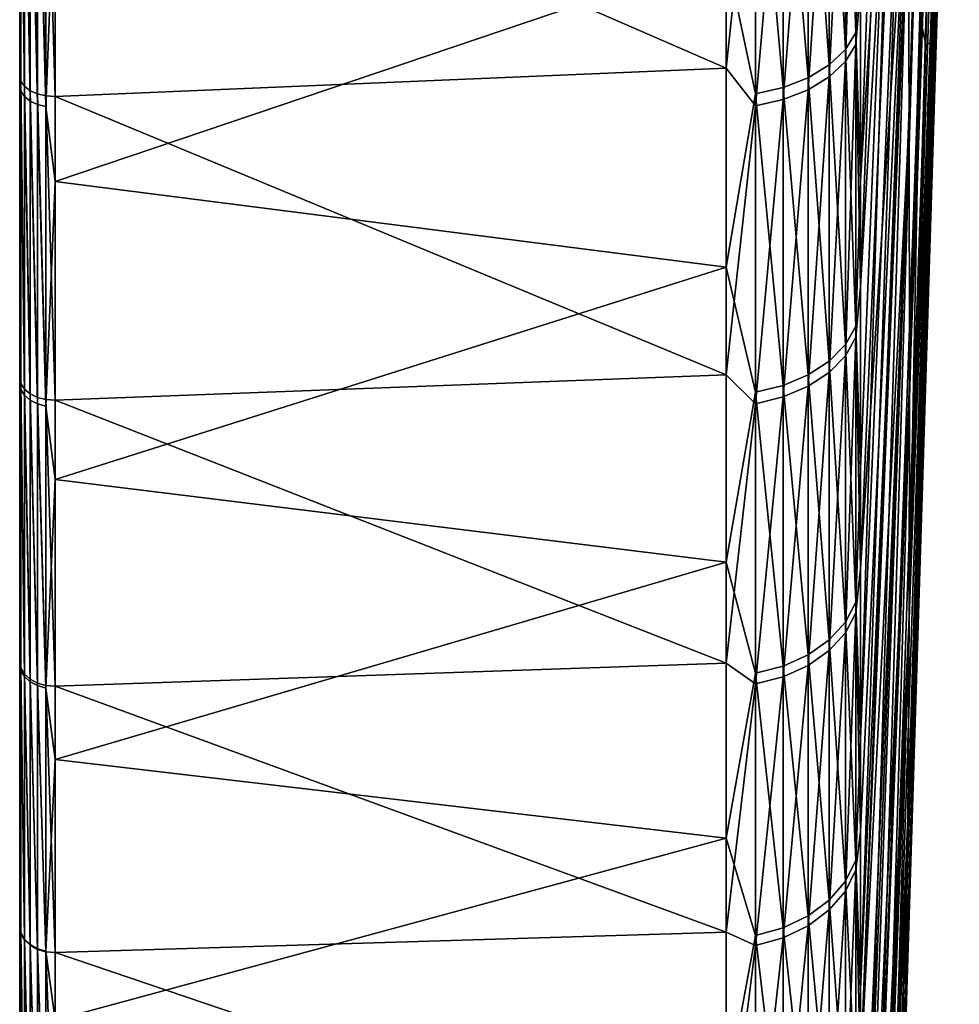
# Model space of a CAD drawing. Header units: metres. Extents: x 59 to 135, y -85 to 115.
# Tile 4 of 256: x 59 to 73, y -66 to -51. Entities that reach past the tile are written whole.
import ezdxf

# ---------------------------------------------------------------- set-up
doc = ezdxf.new("R2010")
doc.units = ezdxf.units.M
doc.layers.add('solid_20_404_502_XXX', color=7, linetype='CONTINUOUS')

msp = doc.modelspace()

# ---------------------------------------------------------------- linework, layer by layer
at = {"layer": 'solid_20_404_502_XXX'}
for points in [[(59, -84.156242, 7.616004), (59, 84.286781, 6), (59, 83.663437, 6)], [(59, -84.156242, 7.616004), (59, 83.689125, 11.679234), (59, 84.286781, 6)], [(59, -84.409424, -3.91487), (59, 83.854424, -2.00152), (59, 83.663437, -6)], [(59, -84.156242, 7.616004), (59, 83.663437, 6), (59, 83.854424, 2.00152)], [(59, -84.47979, 1.854876), (59, 83.854424, 2.00152), (59, 83.854424, -2.00152)], [(59, -84.409424, -3.91487), (59, -84.47979, 1.854876), (59, 83.854424, -2.00152)], [(59, -84.47979, 1.854876), (59, -84.156242, 7.616004), (59, 83.854424, 2.00152)], [(59, 83.761658, -11.147238), (59, -83.945496, -9.666027), (59, 83.663437, -6)], [(59, 83.761658, -11.147238), (59, -83.090202, -15.371926), (59, -83.945496, -9.666027)], [(59, 83.761658, -11.147238), (59, 82.92157, -16.257021), (59, -83.090202, -15.371926)], [(59, -83.440323, 13.341345), (59, 82.708145, 17.310068), (59, 83.689125, 11.679234)], [(59, -84.156242, 7.616004), (59, -83.440323, 13.341345), (59, 83.689125, 11.679234)], [(59, -83.945496, -9.666027), (59, -84.409424, -3.91487), (59, 83.663437, -6)], [(59, 82.92157, -16.257021), (59, -81.84742, -21.006577), (59, -83.090202, -15.371926)], [(59, 82.92157, -16.257021), (59, 81.770096, -21.305588), (59, -81.84742, -21.006577)], [(59, -82.335411, 19.004166), (59, 81.348839, 22.861376), (59, 82.708145, 17.310068)], [(59, -83.440323, 13.341345), (59, -82.335411, 19.004166), (59, 82.708145, 17.310068)], [(59, 81.770096, -21.305588), (59, 80.311546, -26.27416), (59, -81.84742, -21.006577)], [(59, -80.846519, 24.578777), (59, 79.617401, 28.308084), (59, 81.348839, 22.861376)], [(59, -82.335411, 19.004166), (59, -80.846519, 24.578777), (59, 81.348839, 22.861376)], [(59, 80.311546, -26.27416), (59, -80.222954, -26.543423), (59, -81.84742, -21.006577)], [(59, 80.311546, -26.27416), (59, 78.551414, -31.144053), (59, -80.222954, -26.543423)], [(59, -78.980637, 30.038904), (59, 77.521919, 33.624859), (59, 79.617401, 28.308084)], [(59, -80.846519, 24.578777), (59, -78.980637, 30.038904), (59, 79.617401, 28.308084)], [(59, 78.551414, -31.144053), (59, -78.22448, -31.95636), (59, -80.222954, -26.543423)], [(59, 78.551414, -31.144053), (59, 76.496223, -35.897137), (59, -78.22448, -31.95636)], [(59, -76.746338, 35.359219), (59, 75.071724, 38.788055), (59, 77.521919, 33.624859)], [(59, -78.980637, 30.038904), (59, -76.746338, 35.359219), (59, 77.521919, 33.624859)], [(59, 76.496223, -35.897137), (59, -75.861443, -37.219902), (59, -78.22448, -31.95636)], [(59, 76.496223, -35.897137), (59, 74.155876, -40.511539), (59, -75.861443, -37.219902)], [(59, -74.155876, 40.511539), (59, 72.277977, 43.774075), (59, 75.071724, 38.788055)], [(59, -76.746338, 35.359219), (59, -74.155876, 40.511539), (59, 75.071724, 38.788055)], [(59, 74.155876, -40.511539), (59, -73.144615, -42.310078), (59, -75.861443, -37.219902)], [(59, 74.155876, -40.511539), (59, 71.219978, -45.475151), (59, -73.144615, -42.310078)], [(59, -71.250259, 45.427689), (59, 69.153564, 48.559875), (59, 72.277977, 43.774075)], [(59, -74.155876, 40.511539), (59, -71.250259, 45.427689), (59, 72.277977, 43.774075)], [(59, 71.219978, -45.475151), (59, -70.086571, -47.203266), (59, -73.144615, -42.310078)], [(59, 71.219978, -45.475151), (59, 67.950287, -50.229824), (59, -70.086571, -47.203266)], [(59, -68.016273, 50.14043), (59, 65.712936, 53.123337), (59, 69.153564, 48.559875)], [(59, -71.250259, 45.427689), (59, -68.016273, 50.14043), (59, 69.153564, 48.559875)], [(59, 67.950287, -50.229824), (59, -66.701706, -51.876377), (59, -70.086571, -47.203266)], [(59, 67.950287, -50.229824), (59, 64.363892, -54.750031), (59, -66.701706, -51.876377)], [(59, -64.471306, 54.623505), (59, 61.971931, 57.44352), (59, 65.712936, 53.123337)], [(59, -68.016273, 50.14043), (59, -64.471306, 54.623505), (59, 65.712936, 53.123337)], [(59, 64.363892, -54.750031), (59, -63.006004, -56.307388), (59, -66.701706, -51.876377)], [(59, 64.363892, -54.750031), (59, 60.477467, -59.014866), (59, -63.006004, -56.307388)], [(59, -60.63142, 58.856682), (59, 57.947212, 61.501198), (59, 61.971931, 57.44352)], [(59, -64.471306, 54.623505), (59, -60.63142, 58.856682), (59, 61.971931, 57.44352)], [(59, 60.477467, -59.014866), (59, -59.016754, -60.475624), (59, -63.006004, -56.307388)], [(59, 60.477467, -59.014866), (59, 56.309353, -63.00425), (59, -59.016754, -60.475624)], [(59, -56.514511, 62.82029), (59, 53.65723, 65.277695), (59, 57.947212, 61.501198)], [(59, -60.63142, 58.856682), (59, -56.514511, 62.82029), (59, 57.947212, 61.501198)], [(59, 56.309353, -63.00425), (59, -54.752045, -64.362175), (59, -59.016754, -60.475624)], [(59, 56.309353, -63.00425), (59, 51.87846, -66.700089), (59, -54.752045, -64.362175)], [(59, -52.138897, 66.496712), (59, 49.121811, 68.755539), (59, 53.65723, 65.277695)], [(59, -56.514511, 62.82029), (59, -52.138897, 66.496712), (59, 53.65723, 65.277695)], [(59, 51.87846, -66.700089), (59, -50.23188, -67.948761), (59, -54.752045, -64.362175)], [(59, -52.138897, 66.496712), (59, -47.52454, 69.869118), (59, 49.121811, 68.755539)], [(72.136055, -51.687069, -24.430984), (72.058449, -51.315689, -30.473492), (72.499565, -33.083992, -28.264009)], [(72.136055, -51.687069, -24.430984), (72.499565, -33.083992, -28.264009), (72.563431, -33.353127, -23.223782)], [(72.205345, -51.658817, -18.377039), (72.136055, -51.687069, -24.430984), (72.563431, -33.353127, -23.223782)], [(72.205345, -51.658817, -18.377039), (72.563431, -33.353127, -23.223782), (72.620041, -33.274879, -18.176891)], [(72.266022, -51.231052, -12.338068), (72.205345, -51.658817, -18.377039), (72.620041, -33.274879, -18.176891)], [(72.417862, -34.009209, 32.33963), (71.875427, -48.519695, 43.588554), (71.893944, -52.779827, 37.394802)], [(72.432281, -37.423088, 27.339523), (72.417862, -34.009209, 32.33963), (71.893944, -52.779827, 37.394802)], [(72.432281, -37.423088, 27.339523), (71.893944, -52.779827, 37.394802), (71.900131, -56.607121, 30.92461)], [(72.432281, -37.423088, 27.339523), (71.900131, -56.607121, 30.92461), (72.008827, -53.738018, 29.357212)], [(72.432281, -37.423088, 27.339523), (72.008827, -53.738018, 29.357212), (72.437088, -40.499557, 22.12501)], [(71.801773, -38.782429, 55.032452), (71.185867, -50.848679, 65.389664), (71.185867, -55.19331, 61.766453)], [(71.844658, -43.846622, 49.476936), (71.801773, -38.782429, 55.032452), (71.185867, -55.19331, 61.766453)], [(71.893944, -59.983704, 24.208191), (72.432281, -43.225197, 16.718836), (72.437088, -40.499557, 22.12501)], [(72.008827, -53.738018, 29.357212), (71.893944, -59.983704, 24.208191), (72.437088, -40.499557, 22.12501)], [(71.893944, -59.983704, 24.208191), (72.417862, -45.588116, 11.144588), (72.432281, -43.225197, 16.718836)], [(71.558777, -43.581379, -59.60004), (71.18586, -53.660275, -63.102905), (71.185867, -49.228489, -66.617897)], [(71.672195, -45.89217, -54.005112), (71.18586, -53.660275, -63.102905), (71.558777, -43.581379, -59.60004)], [(71.844658, -43.846622, 49.476936), (71.185867, -55.19331, 61.766453), (71.185867, -59.280518, 57.855106)], [(71.875427, -48.519695, 43.588554), (71.844658, -43.846622, 49.476936), (71.185867, -59.280518, 57.855106)], [(71.875427, -62.893806, 17.276915), (72.393898, -47.578007, 5.42658), (72.417862, -45.588116, 11.144588)], [(71.893944, -59.983704, 24.208191), (71.875427, -62.893806, 17.276915), (72.417862, -45.588116, 11.144588)], [(71.672195, -45.89217, -54.005112), (71.185867, -61.753738, -55.207462), (71.18586, -57.841869, -59.293522)], [(71.672195, -45.89217, -54.005112), (71.18586, -57.841869, -59.293522), (71.18586, -53.660275, -63.102905)], [(71.779327, -47.828606, -48.269733), (71.185867, -61.753738, -55.207462), (71.672195, -45.89217, -54.005112)], [(70.969337, -47.253281, -69.030876), (71.122032, -47.02718, -68.700577), (71.122032, -51.510857, -65.40609)], [(71.185867, -49.228489, -66.617897), (71.122032, -51.510857, -65.40609), (71.122032, -47.02718, -68.700577)], [(70.969337, -51.931568, 65.583893), (71.122032, -51.683086, 65.270081), (71.122032, -47.208111, 68.576378)], [(70.969337, -47.435078, 68.906082), (70.969337, -51.931568, 65.583893), (71.122032, -47.208111, 68.576378)], [(71.185867, -50.848679, 65.389664), (71.122032, -47.208111, 68.576378), (71.122032, -51.683086, 65.270081)], [(69.240135, -52.027248, 66.894913), (69.240135, -47.340893, 70.289429), (59.513088, -47.793961, 70.290375)], [(69.664322, -48.021118, 69.757385), (69.240135, -47.340893, 70.289429), (69.240135, -52.027248, 66.894913)], [(70.734901, -47.455826, -69.326767), (70.969337, -47.253281, -69.030876), (70.969337, -51.758514, -65.720551)], [(70.969337, -51.758514, -65.720551), (70.969337, -47.253281, -69.030876), (71.122032, -51.510857, -65.40609)], [(59.017467, -52.21608, 66.602676), (59, -47.52454, 69.869118), (59, -52.138897, 66.496712)], [(59.017467, -52.21608, 66.602676), (59.017467, -47.594501, 69.979988), (59, -47.52454, 69.869118)], [(70.429466, -47.625519, -69.574669), (70.734901, -47.455826, -69.326767), (70.734901, -51.980366, -66.002251)], [(70.734901, -52.154167, 65.865005), (70.969337, -51.931568, 65.583893), (70.969337, -47.435078, 68.906082)], [(70.734901, -47.638401, 69.201431), (70.734901, -52.154167, 65.865005), (70.969337, -47.435078, 68.906082)], [(70.734901, -51.980366, -66.002251), (70.734901, -47.455826, -69.326767), (70.969337, -51.758514, -65.720551)], [(59.068981, -52.290195, 66.700134), (59.017467, -47.594501, 69.979988), (59.017467, -52.21608, 66.602676)], [(59.068981, -47.66161, 70.082397), (59.017467, -47.594501, 69.979988), (59.068981, -52.290195, 66.700134)], [(59.068981, -47.66161, 70.082397), (59.150913, -52.353237, 66.783546), (59.150913, -47.718616, 70.170059)], [(59.068981, -47.66161, 70.082397), (59.068981, -52.290195, 66.700134), (59.150913, -52.353237, 66.783546)], [(70.06707, -47.754574, -69.763199), (70.429466, -47.625519, -69.574669), (70.429466, -52.166241, -66.238266)], [(70.429466, -52.166241, -66.238266), (70.429466, -47.625519, -69.574669), (70.734901, -51.980366, -66.002251)], [(70.429466, -52.34066, 66.100525), (70.734901, -52.154167, 65.865005), (70.734901, -47.638401, 69.201431)], [(70.429466, -47.808746, 69.448883), (70.429466, -52.34066, 66.100525), (70.734901, -47.638401, 69.201431)], [(71.844658, -65.323837, 10.16315), (72.360504, -49.186184, -0.410241), (72.393898, -47.578007, 5.42658)], [(71.875427, -62.893806, 17.276915), (71.844658, -65.323837, 10.16315), (72.393898, -47.578007, 5.42658)], [(59.017467, -52.362576, -66.487564), (59, -50.23188, -67.948761), (59.017467, -47.804764, -69.836525)], [(59.017467, -47.804764, -69.836525), (59.068981, -47.873917, -69.937546), (59.068981, -52.43832, -66.58374)], [(59.017467, -52.362576, -66.487564), (59.017467, -47.804764, -69.836525), (59.068981, -52.43832, -66.58374)], [(59.150913, -47.718616, 70.170059), (59.257481, -52.400761, 66.847023), (59.257481, -47.761497, 70.236771)], [(59.150913, -47.718616, 70.170059), (59.150913, -52.353237, 66.783546), (59.257481, -52.400761, 66.847023)], [(59.257481, -47.761497, 70.236771), (59.381157, -52.429409, 66.886101), (59.381157, -47.78722, 70.27784)], [(59.257481, -47.761497, 70.236771), (59.257481, -52.400761, 66.847023), (59.381157, -52.429409, 66.886101)], [(59.381157, -47.78722, 70.27784), (59.513088, -52.437145, 66.898026), (59.513088, -47.793961, 70.290375)], [(59.381157, -47.78722, 70.27784), (59.381157, -52.429409, 66.886101), (59.513088, -52.437145, 66.898026)], [(69.240135, -52.027248, 66.894913), (59.513088, -47.793961, 70.290375), (59.513088, -52.437145, 66.898026)], [(69.664322, -47.837074, -69.88372), (70.06707, -47.754574, -69.763199), (70.06707, -52.307602, -66.417755)], [(70.06707, -52.307602, -66.417755), (70.06707, -47.754574, -69.763199), (70.429466, -52.166241, -66.238266)], [(70.06707, -52.482494, 66.279648), (70.429466, -52.34066, 66.100525), (70.429466, -47.808746, 69.448883)], [(70.06707, -47.938301, 69.637077), (70.06707, -52.482494, 66.279648), (70.429466, -47.808746, 69.448883)], [(59.068981, -47.873917, -69.937546), (59.150913, -47.932968, -70.023811), (59.150913, -52.503002, -66.665871)], [(59.068981, -52.43832, -66.58374), (59.068981, -47.873917, -69.937546), (59.150913, -52.503002, -66.665871)], [(59.150913, -47.932968, -70.023811), (59.257481, -47.977749, -70.089233), (59.257481, -52.552055, -66.728149)], [(59.150913, -52.503002, -66.665871), (59.150913, -47.932968, -70.023811), (59.257481, -52.552055, -66.728149)], [(69.664322, -52.397968, -66.532501), (69.240135, -50.377483, -68.145973), (69.664322, -47.837074, -69.88372)], [(69.664322, -52.397968, -66.532501), (69.664322, -47.837074, -69.88372), (70.06707, -52.307602, -66.417755)], [(69.664322, -52.573162, 66.39415), (70.06707, -52.482494, 66.279648), (70.06707, -47.938301, 69.637077)], [(69.664322, -48.021118, 69.757385), (69.664322, -52.573162, 66.39415), (70.06707, -47.938301, 69.637077)], [(71.779327, -47.828606, -48.269733), (71.185867, -65.377655, -50.864017), (71.185867, -61.753738, -55.207462)], [(71.8797, -49.38224, -42.418922), (71.185867, -65.377655, -50.864017), (71.779327, -47.828606, -48.269733)], [(59.257481, -47.977749, -70.089233), (59.381157, -48.005104, -70.129189), (59.381157, -52.582016, -66.766197)], [(59.257481, -52.552055, -66.728149), (59.257481, -47.977749, -70.089233), (59.381157, -52.582016, -66.766197)], [(59.513088, -49.104298, -69.381325), (59.381157, -52.582016, -66.766197), (59.381157, -48.005104, -70.129189)], [(69.664322, -48.021118, 69.757385), (69.240135, -52.027248, 66.894913), (69.664322, -52.573162, 66.39415)], [(71.875427, -48.519695, 43.588554), (71.185867, -59.280518, 57.855106), (71.185867, -63.091213, 53.673943)], [(71.875427, -48.519695, 43.588554), (71.185867, -63.091213, 53.673943), (71.185867, -66.60762, 49.242458)], [(71.893944, -52.779827, 37.394802), (71.875427, -48.519695, 43.588554), (71.185867, -66.60762, 49.242458)], [(59.513088, -49.104298, -69.381325), (59.513088, -53.670055, -65.91301), (59.381157, -52.582016, -66.766197)], [(69.240135, -50.377483, -68.145973), (59.513088, -53.670055, -65.91301), (59.513088, -49.104298, -69.381325)], [(71.185867, -49.228489, -66.617897), (71.18586, -53.660275, -63.102905), (71.122032, -51.510857, -65.40609)], [(71.801773, -67.262451, 2.900121), (72.31781, -50.40564, -6.340414), (72.360504, -49.186184, -0.410241)], [(71.844658, -65.323837, 10.16315), (71.801773, -67.262451, 2.900121), (72.360504, -49.186184, -0.410241)], [(71.8797, -49.38224, -42.418922), (71.18586, -66.62381, -49.220623), (71.185867, -65.377655, -50.864017)], [(71.305275, -68.232346, -41.884453), (71.18586, -66.62381, -49.220623), (71.8797, -49.38224, -42.418922)], [(71.305275, -68.232346, -41.884453), (71.8797, -49.38224, -42.418922), (71.972878, -50.546295, -36.478203)], [(59.017467, -52.362576, -66.487564), (59, -54.752045, -64.362175), (59, -50.23188, -67.948761)], [(69.240135, -50.377483, -68.145973), (69.240135, -54.910488, -64.549225), (59.513088, -53.670055, -65.91301)], [(69.664322, -52.397968, -66.532501), (69.240135, -54.910488, -64.549225), (69.240135, -50.377483, -68.145973)], [(71.746986, -68.700592, -4.478253), (72.266022, -51.231052, -12.338068), (72.31781, -50.40564, -6.340414)], [(71.801773, -67.262451, 2.900121), (71.746986, -68.700592, -4.478253), (72.31781, -50.40564, -6.340414)], [(71.414696, -69.349716, -34.45134), (71.305275, -68.232346, -41.884453), (71.972878, -50.546295, -36.478203)], [(71.414696, -69.349716, -34.45134), (71.972878, -50.546295, -36.478203), (72.058449, -51.315689, -30.473492)], [(71.185867, -55.19331, 61.766453), (71.185867, -50.848679, 65.389664), (71.122032, -51.683086, 65.270081)], [(71.68055, -69.631538, -11.937513), (72.205345, -51.658817, -18.377039), (72.266022, -51.231052, -12.338068)], [(71.746986, -68.700592, -4.478253), (71.68055, -69.631538, -11.937513), (72.266022, -51.231052, -12.338068)], [(71.514015, -69.956856, -26.959135), (71.414696, -69.349716, -34.45134), (72.058449, -51.315689, -30.473492)], [(71.514015, -69.956856, -26.959135), (72.058449, -51.315689, -30.473492), (72.136055, -51.687069, -24.430984)], [(70.969337, -51.758514, -65.720551), (71.122032, -51.510857, -65.40609), (71.122032, -55.764473, -61.819485)], [(71.18586, -53.660275, -63.102905), (71.122032, -55.764473, -61.819485), (71.122032, -51.510857, -65.40609)], [(71.602776, -70.050949, -19.442825), (72.136055, -51.687069, -24.430984), (72.205345, -51.658817, -18.377039)], [(71.68055, -69.631538, -11.937513), (71.602776, -70.050949, -19.442825), (72.205345, -51.658817, -18.377039)], [(70.734901, -51.980366, -66.002251), (70.969337, -51.758514, -65.720551), (70.969337, -56.032578, -62.116703)], [(70.969337, -56.196121, 61.968788), (71.122032, -55.927231, 61.672276), (71.122032, -51.683086, 65.270081)], [(70.969337, -51.931568, 65.583893), (70.969337, -56.196121, 61.968788), (71.122032, -51.683086, 65.270081)], [(70.969337, -56.032578, -62.116703), (70.969337, -51.758514, -65.720551), (71.122032, -55.764473, -61.819485)], [(71.185867, -55.19331, 61.766453), (71.122032, -51.683086, 65.270081), (71.122032, -55.927231, 61.672276)], [(71.602776, -70.050949, -19.442825), (71.514015, -69.956856, -26.959135), (72.136055, -51.687069, -24.430984)], [(70.734901, -56.436996, 62.234406), (70.969337, -56.196121, 61.968788), (70.969337, -51.931568, 65.583893)], [(70.734901, -52.154167, 65.865005), (70.734901, -56.436996, 62.234406), (70.969337, -51.931568, 65.583893)], [(69.240135, -56.471031, 63.188499), (69.240135, -52.027248, 66.894913), (59.513088, -52.437145, 66.898026)], [(69.664322, -52.573162, 66.39415), (69.240135, -52.027248, 66.894913), (69.240135, -56.471031, 63.188499)], [(70.429466, -52.166241, -66.238266), (70.734901, -51.980366, -66.002251), (70.734901, -56.272755, -62.382954)], [(70.734901, -56.272755, -62.382954), (70.734901, -51.980366, -66.002251), (70.969337, -56.032578, -62.116703)], [(59.017467, -56.598789, 62.920685), (59, -52.138897, 66.496712), (59, -56.514511, 62.82029)], [(59.017467, -56.598789, 62.920685), (59.017467, -52.21608, 66.602676), (59, -52.138897, 66.496712)], [(59.068981, -56.679546, 63.012707), (59.017467, -52.21608, 66.602676), (59.017467, -56.598789, 62.920685)], [(59.068981, -52.290195, 66.700134), (59.017467, -52.21608, 66.602676), (59.068981, -56.679546, 63.012707)], [(70.06707, -52.307602, -66.417755), (70.429466, -52.166241, -66.238266), (70.429466, -56.473976, -62.606026)], [(70.429466, -56.638805, 62.456944), (70.734901, -56.436996, 62.234406), (70.734901, -52.154167, 65.865005)], [(70.429466, -52.34066, 66.100525), (70.429466, -56.638805, 62.456944), (70.734901, -52.154167, 65.865005)], [(70.429466, -56.473976, -62.606026), (70.429466, -52.166241, -66.238266), (70.734901, -56.272755, -62.382954)], [(59.017467, -56.686523, -62.841656), (59, -54.752045, -64.362175), (59.017467, -52.362576, -66.487564)], [(59.017467, -52.362576, -66.487564), (59.068981, -52.43832, -66.58374), (59.068981, -56.768524, -62.932556)], [(59.017467, -56.686523, -62.841656), (59.017467, -52.362576, -66.487564), (59.068981, -56.768524, -62.932556)], [(59.068981, -52.290195, 66.700134), (59.150913, -56.748314, 63.091457), (59.150913, -52.353237, 66.783546)], [(59.068981, -52.290195, 66.700134), (59.068981, -56.679546, 63.012707), (59.150913, -56.748314, 63.091457)], [(59.150913, -52.353237, 66.783546), (59.257481, -56.80024, 63.151386), (59.257481, -52.400761, 66.847023)], [(59.150913, -52.353237, 66.783546), (59.150913, -56.748314, 63.091457), (59.257481, -56.80024, 63.151386)], [(69.664322, -52.397968, -66.532501), (70.06707, -52.307602, -66.417755), (70.06707, -56.62701, -62.775677)], [(70.06707, -56.62701, -62.775677), (70.06707, -52.307602, -66.417755), (70.429466, -56.473976, -62.606026)], [(70.06707, -56.792286, 62.626194), (70.429466, -56.638805, 62.456944), (70.429466, -52.34066, 66.100525)], [(70.06707, -52.482494, 66.279648), (70.06707, -56.792286, 62.626194), (70.429466, -52.34066, 66.100525)], [(59.068981, -52.43832, -66.58374), (59.150913, -52.503002, -66.665871), (59.150913, -56.838547, -63.010181)], [(59.068981, -56.768524, -62.932556), (59.068981, -52.43832, -66.58374), (59.150913, -56.838547, -63.010181)], [(59.150913, -52.503002, -66.665871), (59.257481, -52.552055, -66.728149), (59.257481, -56.891647, -63.06905)], [(59.150913, -56.838547, -63.010181), (59.150913, -52.503002, -66.665871), (59.257481, -56.891647, -63.06905)], [(59.257481, -52.400761, 66.847023), (59.381157, -56.831654, 63.188263), (59.381157, -52.429409, 66.886101)], [(59.257481, -52.400761, 66.847023), (59.257481, -56.80024, 63.151386), (59.381157, -56.831654, 63.188263)], [(59.381157, -52.429409, 66.886101), (59.513088, -56.84034, 63.199493), (59.513088, -52.437145, 66.898026)], [(59.381157, -52.429409, 66.886101), (59.381157, -56.831654, 63.188263), (59.513088, -56.84034, 63.199493)], [(69.240135, -56.471031, 63.188499), (59.513088, -52.437145, 66.898026), (59.513088, -56.84034, 63.199493)], [(69.664322, -56.724834, -62.884125), (69.240135, -54.910488, -64.549225), (69.664322, -52.397968, -66.532501)], [(69.664322, -56.724834, -62.884125), (69.664322, -52.397968, -66.532501), (70.06707, -56.62701, -62.775677)], [(69.664322, -56.8904, 62.734383), (70.06707, -56.792286, 62.626194), (70.06707, -52.482494, 66.279648)], [(69.664322, -52.573162, 66.39415), (69.664322, -56.8904, 62.734383), (70.06707, -52.482494, 66.279648)], [(59.257481, -52.552055, -66.728149), (59.381157, -52.582016, -66.766197), (59.381157, -56.924084, -63.105007)], [(59.257481, -56.891647, -63.06905), (59.257481, -52.552055, -66.728149), (59.381157, -56.924084, -63.105007)], [(59.513088, -53.670055, -65.91301), (59.381157, -56.924084, -63.105007), (59.381157, -52.582016, -66.766197)], [(69.664322, -52.573162, 66.39415), (69.240135, -56.471031, 63.188499), (69.664322, -56.8904, 62.734383)], [(71.893944, -52.779827, 37.394802), (71.185867, -69.813377, 44.581238), (71.185867, -72.693268, 39.712513)], [(71.893944, -52.779827, 37.394802), (71.185867, -72.693268, 39.712513), (71.900131, -56.607121, 30.92461)], [(71.893944, -52.779827, 37.394802), (71.185867, -66.60762, 49.242458), (71.185867, -69.813377, 44.581238)], [(71.18586, -53.660275, -63.102905), (71.18586, -57.841869, -59.293522), (71.122032, -55.764473, -61.819485)], [(59.513088, -53.670055, -65.91301), (59.513088, -57.9916, -62.144787), (59.381157, -56.924084, -63.105007)], [(69.240135, -54.910488, -64.549225), (59.513088, -57.9916, -62.144787), (59.513088, -53.670055, -65.91301)], [(72.008827, -53.738018, 29.357212), (71.900131, -56.607121, 30.92461), (71.893944, -59.983704, 24.208191)], [(59.017467, -56.686523, -62.841656), (59, -59.016754, -60.475624), (59, -54.752045, -64.362175)], [(69.240135, -54.910488, -64.549225), (69.240135, -59.187473, -60.65152), (59.513088, -57.9916, -62.144787)], [(69.664322, -56.724834, -62.884125), (69.240135, -59.187473, -60.65152), (69.240135, -54.910488, -64.549225)], [(71.185867, -59.280518, 57.855106), (71.185867, -55.19331, 61.766453), (71.122032, -55.927231, 61.672276)], [(70.969337, -56.032578, -62.116703), (71.122032, -55.764473, -61.819485), (71.122032, -59.769028, -57.956776)], [(71.18586, -57.841869, -59.293522), (71.122032, -59.769028, -57.956776), (71.122032, -55.764473, -61.819485)], [(70.969337, -60.209686, 58.076916), (71.122032, -59.921593, 57.799026), (71.122032, -55.927231, 61.672276)], [(70.969337, -56.196121, 61.968788), (70.969337, -60.209686, 58.076916), (71.122032, -55.927231, 61.672276)], [(71.185867, -59.280518, 57.855106), (71.122032, -55.927231, 61.672276), (71.122032, -59.921593, 57.799026)], [(70.734901, -56.272755, -62.382954), (70.969337, -56.032578, -62.116703), (70.969337, -60.056389, -58.235424)], [(70.969337, -60.056389, -58.235424), (70.969337, -56.032578, -62.116703), (71.122032, -59.769028, -57.956776)], [(70.734901, -60.467766, 58.325855), (70.969337, -60.209686, 58.076916), (70.969337, -56.196121, 61.968788)], [(70.734901, -56.436996, 62.234406), (70.734901, -60.467766, 58.325855), (70.969337, -56.196121, 61.968788)], [(70.429466, -56.473976, -62.606026), (70.734901, -56.272755, -62.382954), (70.734901, -60.313812, -58.485043)], [(70.734901, -60.313812, -58.485043), (70.734901, -56.272755, -62.382954), (70.969337, -60.056389, -58.235424)], [(59.017467, -60.722584, 58.950855), (59, -56.514511, 62.82029), (59, -60.63142, 58.856682)], [(59.017467, -60.722584, 58.950855), (59.017467, -56.598789, 62.920685), (59, -56.514511, 62.82029)], [(69.240135, -60.65152, 59.187473), (69.240135, -56.471031, 63.188499), (59.513088, -56.84034, 63.199493)], [(69.664322, -56.8904, 62.734383), (69.240135, -56.471031, 63.188499), (69.240135, -60.65152, 59.187473)], [(70.06707, -56.62701, -62.775677), (70.429466, -56.473976, -62.606026), (70.429466, -60.529484, -58.694172)], [(70.429466, -60.683987, 58.534416), (70.734901, -60.467766, 58.325855), (70.734901, -56.436996, 62.234406)], [(70.429466, -56.638805, 62.456944), (70.429466, -60.683987, 58.534416), (70.734901, -56.436996, 62.234406)], [(70.429466, -60.529484, -58.694172), (70.429466, -56.473976, -62.606026), (70.734901, -60.313812, -58.485043)], [(59.068981, -60.809586, 59.036991), (59.017467, -56.598789, 62.920685), (59.017467, -60.722584, 58.950855)], [(59.068981, -56.679546, 63.012707), (59.017467, -56.598789, 62.920685), (59.068981, -60.809586, 59.036991)], [(69.664322, -56.724834, -62.884125), (70.06707, -56.62701, -62.775677), (70.06707, -60.693508, -58.853226)], [(70.06707, -60.693508, -58.853226), (70.06707, -56.62701, -62.775677), (70.429466, -60.529484, -58.694172)], [(70.06707, -60.848431, 58.693035), (70.429466, -60.683987, 58.534416), (70.429466, -56.638805, 62.456944)], [(70.06707, -56.792286, 62.626194), (70.06707, -60.848431, 58.693035), (70.429466, -56.638805, 62.456944)], [(71.900131, -56.607121, 30.92461), (71.185867, -72.693268, 39.712513), (71.185867, -75.234116, 34.658661)], [(71.900131, -56.607121, 30.92461), (71.185867, -75.234116, 34.658661), (71.893944, -59.983704, 24.208191)], [(59.017467, -60.757298, -58.915077), (59, -59.016754, -60.475624), (59.017467, -56.686523, -62.841656)], [(59.017467, -56.686523, -62.841656), (59.068981, -56.768524, -62.932556), (59.068981, -60.845184, -59.000301)], [(59.017467, -60.757298, -58.915077), (59.017467, -56.686523, -62.841656), (59.068981, -60.845184, -59.000301)], [(59.068981, -56.679546, 63.012707), (59.150913, -60.883736, 59.110695), (59.150913, -56.748314, 63.091457)], [(59.068981, -56.679546, 63.012707), (59.068981, -60.809586, 59.036991), (59.150913, -60.883736, 59.110695)], [(59.068981, -56.768524, -62.932556), (59.150913, -56.838547, -63.010181), (59.150913, -60.920235, -59.073078)], [(59.068981, -60.845184, -59.000301), (59.068981, -56.768524, -62.932556), (59.150913, -60.920235, -59.073078)], [(59.150913, -56.748314, 63.091457), (59.257481, -60.939796, 59.166763), (59.257481, -56.80024, 63.151386)], [(59.150913, -56.748314, 63.091457), (59.150913, -60.883736, 59.110695), (59.257481, -60.939796, 59.166763)], [(59.257481, -56.80024, 63.151386), (59.381157, -60.973816, 59.201244), (59.381157, -56.831654, 63.188263)], [(59.257481, -56.80024, 63.151386), (59.257481, -60.939796, 59.166763), (59.381157, -60.973816, 59.201244)], [(69.664322, -60.798359, -58.954899), (69.240135, -59.187473, -60.65152), (69.664322, -56.724834, -62.884125)], [(69.664322, -60.798359, -58.954899), (69.664322, -56.724834, -62.884125), (70.06707, -60.693508, -58.853226)], [(69.664322, -60.953548, 58.79443), (70.06707, -60.848431, 58.693035), (70.06707, -56.792286, 62.626194)], [(69.664322, -56.8904, 62.734383), (69.664322, -60.953548, 58.79443), (70.06707, -56.792286, 62.626194)], [(59.150913, -56.838547, -63.010181), (59.257481, -56.891647, -63.06905), (59.257481, -60.97715, -59.128265)], [(59.150913, -60.920235, -59.073078), (59.150913, -56.838547, -63.010181), (59.257481, -60.97715, -59.128265)], [(59.257481, -56.891647, -63.06905), (59.381157, -56.924084, -63.105007), (59.381157, -61.011913, -59.161976)], [(59.257481, -60.97715, -59.128265), (59.257481, -56.891647, -63.06905), (59.381157, -61.011913, -59.161976)], [(59.381157, -56.831654, 63.188263), (59.513088, -60.983387, 59.211712), (59.513088, -56.84034, 63.199493)], [(59.381157, -56.831654, 63.188263), (59.381157, -60.973816, 59.201244), (59.513088, -60.983387, 59.211712)], [(59.513088, -57.9916, -62.144787), (59.381157, -61.011913, -59.161976), (59.381157, -56.924084, -63.105007)], [(69.240135, -60.65152, 59.187473), (59.513088, -56.84034, 63.199493), (59.513088, -60.983387, 59.211712)], [(69.664322, -56.8904, 62.734383), (69.240135, -60.65152, 59.187473), (69.664322, -60.953548, 58.79443)], [(71.18586, -57.841869, -59.293522), (71.185867, -61.753738, -55.207462), (71.122032, -59.769028, -57.956776)], [(59.513088, -57.9916, -62.144787), (59.513088, -62.049271, -58.093788), (59.381157, -61.011913, -59.161976)], [(69.240135, -59.187473, -60.65152), (59.513088, -62.049271, -58.093788), (59.513088, -57.9916, -62.144787)], [(59.017467, -60.757298, -58.915077), (59, -63.006004, -56.307388), (59, -59.016754, -60.475624)], [(69.240135, -59.187473, -60.65152), (69.240135, -63.188499, -56.471031), (59.513088, -62.049271, -58.093788)], [(69.664322, -60.798359, -58.954899), (69.240135, -63.188499, -56.471031), (69.240135, -59.187473, -60.65152)], [(71.185867, -63.091213, 53.673943), (71.185867, -59.280518, 57.855106), (71.122032, -59.921593, 57.799026)], [(70.969337, -60.056389, -58.235424), (71.122032, -59.769028, -57.956776), (71.122032, -63.506641, -53.83522)], [(71.185867, -61.753738, -55.207462), (71.122032, -63.506641, -53.83522), (71.122032, -59.769028, -57.956776)], [(70.969337, -63.954342, 53.925659), (71.122032, -63.648331, 53.667633), (71.122032, -59.921593, 57.799026)], [(70.969337, -60.209686, 58.076916), (70.969337, -63.954342, 53.925659), (71.122032, -59.921593, 57.799026)], [(71.185867, -63.091213, 53.673943), (71.122032, -59.921593, 57.799026), (71.122032, -63.648331, 53.667633)], [(70.734901, -60.313812, -58.485043), (70.969337, -60.056389, -58.235424), (70.969337, -63.811974, -54.094051)], [(70.969337, -63.811974, -54.094051), (70.969337, -60.056389, -58.235424), (71.122032, -63.506641, -53.83522)], [(71.893944, -59.983704, 24.208191), (71.185867, -75.234116, 34.658661), (71.185867, -77.424225, 29.4429)], [(71.893944, -59.983704, 24.208191), (71.185867, -77.424225, 29.4429), (71.185867, -79.253212, 24.089867)], [(71.893944, -59.983704, 24.208191), (71.185867, -79.253212, 24.089867), (71.875427, -62.893806, 17.276915)], [(70.734901, -64.22847, 54.156803), (70.969337, -63.954342, 53.925659), (70.969337, -60.209686, 58.076916)], [(70.734901, -60.467766, 58.325855), (70.734901, -64.22847, 54.156803), (70.969337, -60.209686, 58.076916)], [(70.429466, -60.529484, -58.694172), (70.734901, -60.313812, -58.485043), (70.734901, -64.085495, -54.32592)], [(70.734901, -64.085495, -54.32592), (70.734901, -60.313812, -58.485043), (70.969337, -63.811974, -54.094051)], [(70.429466, -64.458138, 54.35046), (70.734901, -64.22847, 54.156803), (70.734901, -60.467766, 58.325855)], [(70.429466, -60.683987, 58.534416), (70.429466, -64.458138, 54.35046), (70.734901, -60.467766, 58.325855)], [(59.017467, -64.568596, 54.711349), (59, -60.63142, 58.856682), (59, -64.471306, 54.623505)], [(59.017467, -64.568596, 54.711349), (59.017467, -60.722584, 58.950855), (59, -60.63142, 58.856682)], [(69.240135, -64.549225, 54.910488), (69.240135, -60.65152, 59.187473), (59.513088, -60.983387, 59.211712)], [(69.664322, -60.953548, 58.79443), (69.240135, -60.65152, 59.187473), (69.240135, -64.549225, 54.910488)], [(70.06707, -60.693508, -58.853226), (70.429466, -60.529484, -58.694172), (70.429466, -64.314651, -54.52018)], [(70.429466, -64.314651, -54.52018), (70.429466, -60.529484, -58.694172), (70.734901, -64.085495, -54.32592)], [(59.017467, -64.556709, -54.725376), (59, -63.006004, -56.307388), (59.017467, -60.757298, -58.915077)], [(59.068981, -64.661415, 54.79118), (59.017467, -60.722584, 58.950855), (59.017467, -64.568596, 54.711349)], [(59.068981, -60.809586, 59.036991), (59.017467, -60.722584, 58.950855), (59.068981, -64.661415, 54.79118)], [(59.017467, -60.757298, -58.915077), (59.068981, -60.845184, -59.000301), (59.068981, -64.650093, -54.804539)], [(59.017467, -64.556709, -54.725376), (59.017467, -60.757298, -58.915077), (59.068981, -64.650093, -54.804539)], [(69.664322, -64.600342, -54.76236), (69.240135, -63.188499, -56.471031), (69.664322, -60.798359, -58.954899)], [(69.664322, -60.798359, -58.954899), (70.06707, -60.693508, -58.853226), (70.06707, -64.48893, -54.667919)], [(69.664322, -64.600342, -54.76236), (69.664322, -60.798359, -58.954899), (70.06707, -64.48893, -54.667919)], [(70.06707, -64.632813, 54.497738), (70.429466, -64.458138, 54.35046), (70.429466, -60.683987, 58.534416)], [(70.06707, -60.848431, 58.693035), (70.06707, -64.632813, 54.497738), (70.429466, -60.683987, 58.534416)], [(70.06707, -64.48893, -54.667919), (70.06707, -60.693508, -58.853226), (70.429466, -64.314651, -54.52018)], [(59.068981, -60.809586, 59.036991), (59.150913, -64.740578, 54.859467), (59.150913, -60.883736, 59.110695)], [(59.068981, -60.809586, 59.036991), (59.068981, -64.661415, 54.79118), (59.150913, -64.740578, 54.859467)], [(59.068981, -60.845184, -59.000301), (59.150913, -60.920235, -59.073078), (59.150913, -64.729836, -54.872135)], [(59.068981, -64.650093, -54.804539), (59.068981, -60.845184, -59.000301), (59.150913, -64.729836, -54.872135)], [(59.150913, -60.883736, 59.110695), (59.257481, -64.800491, 54.911392), (59.257481, -60.939796, 59.166763)], [(59.150913, -60.883736, 59.110695), (59.150913, -64.740578, 54.859467), (59.257481, -64.800491, 54.911392)], [(59.150913, -60.920235, -59.073078), (59.257481, -60.97715, -59.128265), (59.257481, -64.790314, -54.923401)], [(59.150913, -64.729836, -54.872135), (59.150913, -60.920235, -59.073078), (59.257481, -64.790314, -54.923401)], [(59.257481, -60.939796, 59.166763), (59.381157, -64.836929, 54.943295), (59.381157, -60.973816, 59.201244)], [(59.257481, -60.939796, 59.166763), (59.257481, -64.800491, 54.911392), (59.381157, -64.836929, 54.943295)], [(69.664322, -64.744469, 54.591888), (70.06707, -64.632813, 54.497738), (70.06707, -60.848431, 58.693035)], [(69.664322, -60.953548, 58.79443), (69.664322, -64.744469, 54.591888), (70.06707, -60.848431, 58.693035)], [(59.257481, -60.97715, -59.128265), (59.381157, -61.011913, -59.161976), (59.381157, -64.827255, -54.954716)], [(59.257481, -64.790314, -54.923401), (59.257481, -60.97715, -59.128265), (59.381157, -64.827255, -54.954716)], [(59.381157, -60.973816, 59.201244), (59.513088, -64.847321, 54.95293), (59.513088, -60.983387, 59.211712)], [(59.381157, -60.973816, 59.201244), (59.381157, -64.836929, 54.943295), (59.513088, -64.847321, 54.95293)], [(59.513088, -62.049271, -58.093788), (59.381157, -64.827255, -54.954716), (59.381157, -61.011913, -59.161976)], [(69.240135, -64.549225, 54.910488), (59.513088, -60.983387, 59.211712), (59.513088, -64.847321, 54.95293)], [(69.664322, -60.953548, 58.79443), (69.240135, -64.549225, 54.910488), (69.664322, -64.744469, 54.591888)], [(71.185867, -61.753738, -55.207462), (71.185867, -65.377655, -50.864017), (71.122032, -63.506641, -53.83522)], [(59.513088, -62.049271, -58.093788), (59.513088, -65.8246, -53.77845), (59.381157, -64.827255, -54.954716)], [(69.240135, -63.188499, -56.471031), (59.513088, -65.8246, -53.77845), (59.513088, -62.049271, -58.093788)], [(71.875427, -62.893806, 17.276915), (71.185867, -79.253212, 24.089867), (71.185867, -80.712593, 18.624456)], [(71.875427, -62.893806, 17.276915), (71.185867, -80.712593, 18.624456), (71.844658, -65.323837, 10.16315)], [(59.017467, -64.556709, -54.725376), (59, -66.701706, -51.876377), (59, -63.006004, -56.307388)], [(69.240135, -63.188499, -56.471031), (69.240135, -66.894913, -52.027248), (59.513088, -65.8246, -53.77845)], [(69.664322, -64.600342, -54.76236), (69.240135, -66.894913, -52.027248), (69.240135, -63.188499, -56.471031)], [(71.185867, -66.60762, 49.242458), (71.185867, -63.091213, 53.673943), (71.122032, -63.648331, 53.667633)], [(70.969337, -63.811974, -54.094051), (71.122032, -63.506641, -53.83522), (71.122032, -66.960625, -49.473225)], [(71.185867, -65.377655, -50.864017), (71.122032, -66.960625, -49.473225), (71.122032, -63.506641, -53.83522)], [(70.969337, -67.413361, 49.533558), (71.122032, -67.090797, 49.296547), (71.122032, -63.648331, 53.667633)], [(70.969337, -63.954342, 53.925659), (70.969337, -67.413361, 49.533558), (71.122032, -63.648331, 53.667633)], [(71.185867, -66.60762, 49.242458), (71.122032, -63.648331, 53.667633), (71.122032, -67.090797, 49.296547)], [(70.734901, -64.085495, -54.32592), (70.969337, -63.811974, -54.094051), (70.969337, -67.282555, -49.711086)], [(70.969337, -67.282555, -49.711086), (70.969337, -63.811974, -54.094051), (71.122032, -66.960625, -49.473225)], [(70.734901, -67.702316, 49.745876), (70.969337, -67.413361, 49.533558), (70.969337, -63.954342, 53.925659)], [(70.734901, -64.22847, 54.156803), (70.734901, -67.702316, 49.745876), (70.969337, -63.954342, 53.925659)], [(70.429466, -64.314651, -54.52018), (70.734901, -64.085495, -54.32592), (70.734901, -67.570953, -49.924164)], [(70.734901, -67.570953, -49.924164), (70.734901, -64.085495, -54.32592), (70.969337, -67.282555, -49.711086)], [(70.06707, -64.48893, -54.667919), (70.429466, -64.314651, -54.52018), (70.429466, -67.812576, -50.102684)], [(70.429466, -67.944405, 49.923759), (70.734901, -67.702316, 49.745876), (70.734901, -64.22847, 54.156803)], [(70.429466, -64.458138, 54.35046), (70.429466, -67.944405, 49.923759), (70.734901, -64.22847, 54.156803)], [(70.429466, -67.812576, -50.102684), (70.429466, -64.314651, -54.52018), (70.734901, -67.570953, -49.924164)], [(59.017467, -68.119232, 50.221561), (59, -64.471306, 54.623505), (59, -68.016273, 50.14043)], [(59.017467, -68.119232, 50.221561), (59.017467, -64.568596, 54.711349), (59, -64.471306, 54.623505)], [(69.664322, -64.600342, -54.76236), (70.06707, -64.48893, -54.667919), (70.06707, -67.996338, -50.238453)], [(70.06707, -68.128525, 50.059044), (70.429466, -67.944405, 49.923759), (70.429466, -64.458138, 54.35046)], [(70.06707, -64.632813, 54.497738), (70.06707, -68.128525, 50.059044), (70.429466, -64.458138, 54.35046)], [(70.06707, -67.996338, -50.238453), (70.06707, -64.48893, -54.667919), (70.429466, -67.812576, -50.102684)], [(59.017467, -68.067802, -50.291252), (59, -66.701706, -51.876377), (59.017467, -64.556709, -54.725376)], [(59.017467, -64.556709, -54.725376), (59.068981, -64.650093, -54.804539), (59.068981, -68.16626, -50.364002)], [(59.017467, -68.067802, -50.291252), (59.017467, -64.556709, -54.725376), (59.068981, -68.16626, -50.364002)], [(59.068981, -68.217415, 50.294693), (59.017467, -64.568596, 54.711349), (59.017467, -68.119232, 50.221561)], [(59.068981, -64.661415, 54.79118), (59.017467, -64.568596, 54.711349), (59.068981, -68.217415, 50.294693)], [(59.068981, -64.650093, -54.804539), (59.150913, -64.729836, -54.872135), (59.150913, -68.250343, -50.426125)], [(59.068981, -68.16626, -50.364002), (59.068981, -64.650093, -54.804539), (59.150913, -68.250343, -50.426125)], [(69.240135, -68.145973, 50.377483), (69.240135, -64.549225, 54.910488), (59.513088, -64.847321, 54.95293)], [(69.664322, -64.744469, 54.591888), (69.240135, -64.549225, 54.910488), (69.240135, -68.145973, 50.377483)], [(69.664322, -68.113808, -50.325245), (69.240135, -66.894913, -52.027248), (69.664322, -64.600342, -54.76236)], [(69.664322, -68.113808, -50.325245), (69.664322, -64.600342, -54.76236), (70.06707, -67.996338, -50.238453)], [(69.664322, -68.246223, 50.145523), (70.06707, -68.128525, 50.059044), (70.06707, -64.632813, 54.497738)], [(69.664322, -64.744469, 54.591888), (69.664322, -68.246223, 50.145523), (70.06707, -64.632813, 54.497738)], [(59.068981, -64.661415, 54.79118), (59.150913, -68.301193, 50.357224), (59.150913, -64.740578, 54.859467)], [(59.068981, -64.661415, 54.79118), (59.068981, -68.217415, 50.294693), (59.150913, -68.301193, 50.357224)], [(59.150913, -64.729836, -54.872135), (59.257481, -64.790314, -54.923401), (59.257481, -68.31411, -50.473236)], [(59.150913, -68.250343, -50.426125), (59.150913, -64.729836, -54.872135), (59.257481, -68.31411, -50.473236)], [(59.150913, -64.740578, 54.859467), (59.257481, -68.364655, 50.404743), (59.257481, -64.800491, 54.911392)], [(59.150913, -64.740578, 54.859467), (59.150913, -68.301193, 50.357224), (59.257481, -68.364655, 50.404743)], [(59.257481, -64.790314, -54.923401), (59.381157, -64.827255, -54.954716), (59.381157, -68.353058, -50.50201)], [(59.257481, -68.31411, -50.473236), (59.257481, -64.790314, -54.923401), (59.381157, -68.353058, -50.50201)], [(69.664322, -64.744469, 54.591888), (69.240135, -68.145973, 50.377483), (69.664322, -68.246223, 50.145523)], [(59.257481, -64.800491, 54.911392), (59.381157, -68.403328, 50.433903), (59.381157, -64.836929, 54.943295)], [(59.257481, -64.800491, 54.911392), (59.257481, -68.364655, 50.404743), (59.381157, -68.403328, 50.433903)], [(59.513088, -65.8246, -53.77845), (59.381157, -68.353058, -50.50201), (59.381157, -64.827255, -54.954716)], [(59.381157, -64.836929, 54.943295), (59.513088, -68.414474, 50.442642), (59.513088, -64.847321, 54.95293)], [(59.381157, -64.836929, 54.943295), (59.381157, -68.403328, 50.433903), (59.513088, -68.414474, 50.442642)], [(69.240135, -68.145973, 50.377483), (59.513088, -64.847321, 54.95293), (59.513088, -68.414474, 50.442642)], [(71.844658, -65.323837, 10.16315), (71.185867, -80.712593, 18.624456), (71.185867, -81.79557, 13.072149)], [(71.844658, -65.323837, 10.16315), (71.185867, -81.79557, 13.072149), (71.185867, -82.49704, 7.45891)], [(71.844658, -65.323837, 10.16315), (71.185867, -82.49704, 7.45891), (71.801773, -67.262451, 2.900121)], [(71.185867, -65.377655, -50.864017), (71.18586, -66.62381, -49.220623), (71.122032, -66.960625, -49.473225)]]:
    msp.add_3dface(points, dxfattribs=at)

doc.saveas('drawing.dxf')
